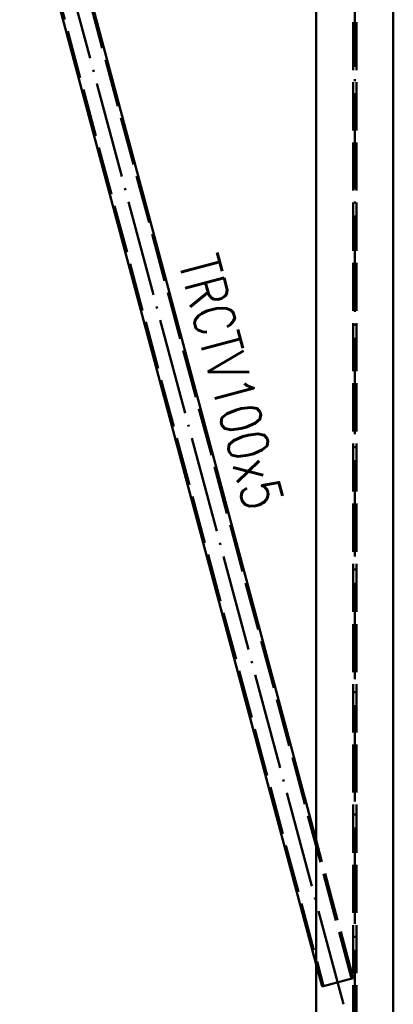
# Paper-space layout 'Layout1' of a CAD drawing. Extents: x -2 to 1243, y -36 to 596.
# Tile 13 of 132: x 287 to 310, y 63 to 124. Entities that reach past the tile are written whole.
import ezdxf

# ---------------------------------------------------------------- set-up
doc = ezdxf.new("R2010")
doc.units = 0
doc.linetypes.add('ACAD_ISO02W100', pattern=[15, 12, -3])
doc.linetypes.add('ACAD_ISO04W100', pattern=[30.5, 24, -3, 0.5, -3])
doc.layers.add('SS_2.ET-HALA_TaO-VESTAVBA_A1÷B2-VAZBA', color=200, linetype='CONTINUOUS', lineweight=50)
doc.layers.add('SS_POPIS_PROFILU', color=13, linetype='CONTINUOUS', lineweight=25)
doc.styles.add('romans.shx', font='romans.shx', dxfattribs={"height": 5})

psp = doc.layouts.get("Layout1")

# ---------------------------------------------------------------- linework, layer by layer
at = {"layer": 'SS_2.ET-HALA_TaO-VESTAVBA_A1÷B2-VAZBA', "color": 7, "linetype": 'ACAD_ISO04W100', "ltscale": 0.25}
for p, q in [((307.9423, 60.282), (307.9423, 181.082)), ((287.9423, 134.982), (307.9423, 60.282))]:
    psp.add_line(p, q, dxfattribs=at)
at = {"layer": 'SS_2.ET-HALA_TaO-VESTAVBA_A1÷B2-VAZBA', "color": 3, "linetype": 'ACAD_ISO02W100', "ltscale": 0.25}
for p, q in [((307.8423, 61.082), (307.8423, 153.042)), ((308.0423, 61.082), (308.0423, 153.042)), ((307.7457, 64.4962), (288.7117, 135.5881)), ((287.1729, 134.3758), (306.0069, 64.0306)), ((307.8423, 64.522), (305.5423, 73.1125)), ((305.9103, 64.0048), (305.5423, 65.3794)), ((305.9103, 64.0048), (307.8423, 64.522))]:
    psp.add_line(p, q, dxfattribs=at)
at = {"layer": 'SS_2.ET-HALA_TaO-VESTAVBA_A1÷B2-VAZBA', "color": 1, "linetype": 'Continuous', "ltscale": 0.25}
for p, q in [((305.5423, 61.082), (305.5423, 152.282)), ((310.3423, 152.282), (310.3423, 61.082)), ((305.5423, 73.1125), (288.7972, 135.6555)), ((287.0874, 134.3084), (305.5423, 65.3794))]:
    psp.add_line(p, q, dxfattribs=at)

# ---------------------------------------------------------------- texts
at = {"layer": 'SS_POPIS_PROFILU', "color": 13, "style": 'romans.shx', "width": 0.8}
psp.add_text('TRCTV100x5', height=2.5, rotation=284.988689, dxfattribs=at).set_placement((296.9484, 109.1583))

doc.saveas('drawing.dxf')
